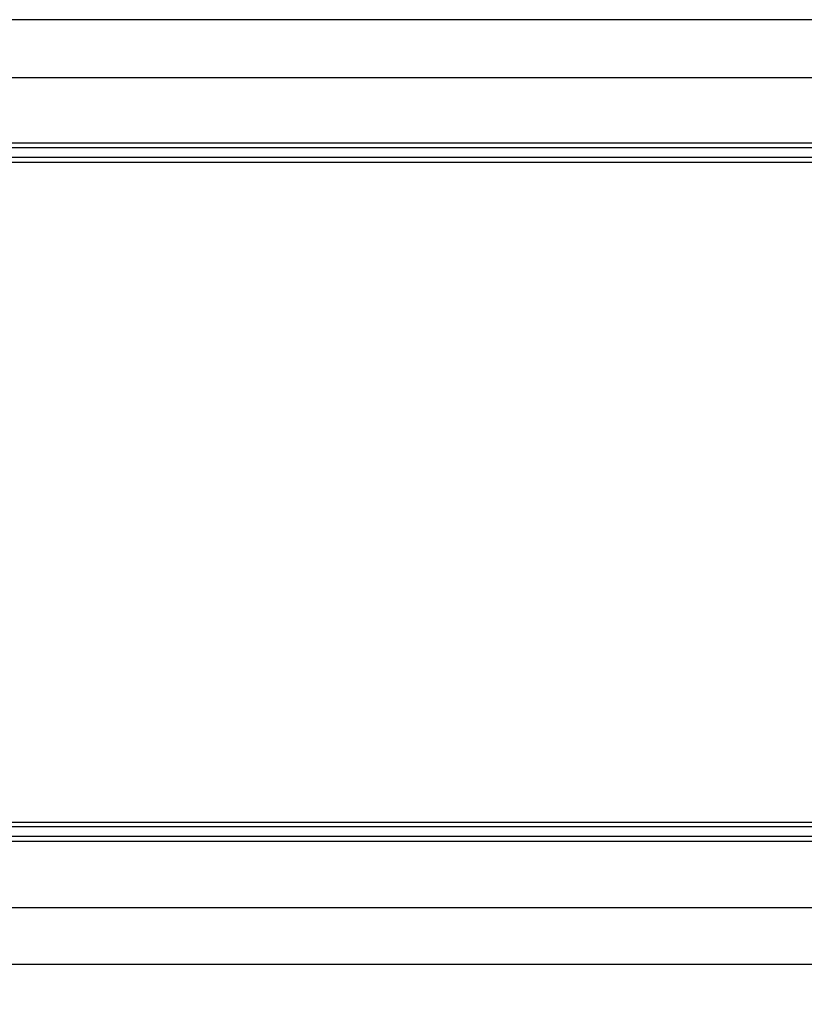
# Model space of a CAD drawing. Header units: inches. Extents: x 0 to 34, y 0 to 22.
# Tile 11 of 41: x 14.9 to 15.7, y 3.9 to 4.9. Entities that reach past the tile are written whole.
import ezdxf

# ---------------------------------------------------------------- set-up
doc = ezdxf.new("R2010")
doc.units = ezdxf.units.IN
doc.header["$LTSCALE"] = 1.87
doc.header["$MEASUREMENT"] = 0
doc.layers.get('0').update_dxf_attribs({"linetype": 'CONTINUOUS'})
doc.layers.add('DIMENSIONS', color=7, linetype='CONTINUOUS')
doc.styles.get("Standard").update_dxf_attribs({"font": 'txt', "width": 0.8})
doc.dimstyles.new('DIMSTYLE_1', dxfattribs={"dimtxt": 0.125, "dimasz": 0.18, "dimexe": 0.125, "dimexo": 0.0625, "dimgap": 0.0625, "dimtad": 0, "dimtih": 1, "dimtoh": 1, "dimdec": 3, "dimzin": 4, "dimdsep": 46, "dimtxsty": 'STANDARD', "dimblk": '_FILLED', "dimblk1": '_FILLED', "dimblk2": '_FILLED', "dimcen": 0.09, "dimadec": 0, "dimazin": 0, "dimtp": 0.001, "dimtm": 0.001, "dimtfac": 1, "dimtdec": 3, "dimtofl": 0, "dimtmove": 0, "dimatfit": 3, "dimldrblk": '_FILLED', "dimfxl": 1, "dimtolj": 1, "dimtzin": 4, "dimarcsym": 0})

# ---------------------------------------------------------------- blocks, each defined once
blk = doc.blocks.new('_FILLED')
at = {"color": 0, "linetype": 'BYBLOCK'}
blk.add_solid([(0, 0), (-1, 0.1736), (-1, -0.1736)], dxfattribs=at)
blk = doc.blocks.new('*D5')
at = {"layer": 'DIMENSIONS', "color": 2, "linetype": 'CONTINUOUS'}
for p, q in [((12.9116, 4.2311), (12.9116, 2.9997)), ((17.4886, 4.0822), (17.4886, 2.9997)), ((12.9116, 3.1247), (14.6376, 3.1247)), ((17.4886, 3.1247), (15.7626, 3.1247))]:
    blk.add_line(p, q, dxfattribs=at)
at = {"layer": 'DIMENSIONS', "color": 2, "linetype": 'CONTINUOUS', "xscale": 0.18, "yscale": 0.18, "zscale": 0.18}
for p, rotation in [((12.9116, 3.1247), 180), ((17.4886, 3.1247), 360)]:
    blk.add_blockref('_FILLED', p, dxfattribs=dict(at, rotation=rotation))
at = {"layer": 'DIMENSIONS', "color": 2, "linetype": 'CONTINUOUS', "insert": (15.2001, 3.1872), "char_height": 0.125, "width": 1, "attachment_point": 2, "line_spacing_factor": 0.9}
blk.add_mtext('(4.577{\\Ftxt.shx;\\W2.400000;\\H0.125000; })\\P[116.26]', dxfattribs=at)

msp = doc.modelspace()

# ---------------------------------------------------------------- linework, layer by layer
at = {"color": 7, "linetype": 'CONTINUOUS'}
for p, q in [((13.0236, 4.8547), (16.9036, 4.8547)), ((12.9649, 4.7959), (16.9624, 4.7959)), ((12.9637, 4.7297), (16.9636, 4.7297)), ((12.9686, 4.7247), (16.9586, 4.7247)), ((16.9577, 4.7147), (12.9696, 4.7147)), ((16.9626, 4.7097), (12.9647, 4.7097)), ((12.9881, 4.0393), (16.9392, 4.0393)), ((12.993, 4.0347), (16.9343, 4.0347)), ((16.9336, 4.0247), (12.9936, 4.0247)), ((16.9385, 4.0197), (12.9888, 4.0197)), ((16.9361, 3.9521), (12.9912, 3.9521)), ((16.8786, 3.8947), (13.0486, 3.8947))]:
    msp.add_line(p, q, dxfattribs=at)

# ---------------------------------------------------------------- dimensions: what is measured, and where the dimension line sits
at = {"layer": 'DIMENSIONS', "color": 2, "linetype": 'CONTINUOUS'}
dim = msp.add_linear_dim(base=(17.4886, 3.1247), p1=(12.9116, 4.2936), p2=(17.4886, 4.1447), text='(<>)', dimstyle='DIMSTYLE_1', dxfattribs=at)
dim.commit()
dim.dimension.update_dxf_attribs({"geometry": '*D5', "text_midpoint": (15.2001, 3.0309), "dimtype": 160})

doc.saveas('drawing.dxf')
